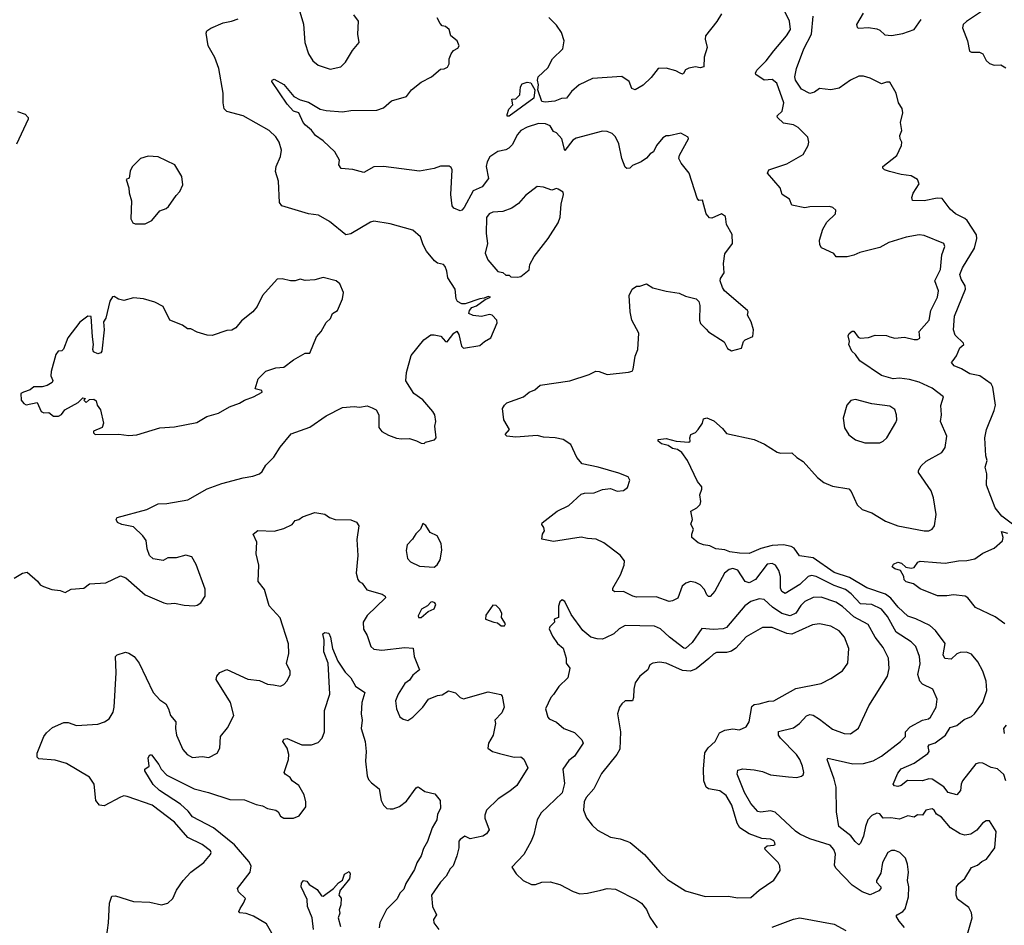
# Model space of a CAD drawing. Extents: x 1493970 to 1595317, y 729910 to 844791.
# Tile 235 of 256: x 1537248 to 1543276, y 824610 to 830154. Entities that reach past the tile are written whole.
import ezdxf

# ---------------------------------------------------------------- set-up
doc = ezdxf.new("R2010")
doc.units = 0

msp = doc.modelspace()

# ---------------------------------------------------------------- linework, layer by layer
at = {"layer": '0CON10XD'}
for points in [[(1543235, 825567.2), (1543195, 825576), (1543145, 825603.2), (1543124.8, 825605.2), (1543101.5, 825598.5), (1543020, 825495), (1543011.5, 825475), (1543008, 825435), (1542985, 825408.5), (1542932.3, 825422.3), (1542905, 825458.1), (1542835, 825505.7), (1542815, 825506.7), (1542775.3, 825494.7), (1542683.5, 825496.5), (1542645, 825466), (1542625, 825459.2), (1542602.9, 825462.9), (1542596, 825475), (1542625, 825542), (1542645, 825567.5), (1542725, 825603.1), (1542808, 825662), (1542815.7, 825675), (1542810.8, 825705), (1542816.1, 825713.9), (1542852.6, 825727.4), (1542915.5, 825775), (1542945, 825820), (1542985, 825833.3), (1543030.9, 825869.1), (1543075, 825887.8), (1543094.4, 825905), (1543145.6, 825975), (1543168.3, 826048.3), (1543164.3, 826105), (1543144.3, 826165), (1543115, 826223.8), (1543075, 826270), (1543045, 826282.9), (1543005, 826280), (1542985, 826271.1), (1542951.2, 826238.8), (1542912.6, 826242.6), (1542901.8, 826265), (1542914.4, 826335), (1542854.7, 826414.7), (1542820, 826445), (1542735, 826486.8), (1542685, 826503.1), (1542627.2, 826557.2), (1542582.2, 826612.2), (1542547.9, 826637.9), (1542435, 826676), (1542328.9, 826738.9), (1542235, 826770.2), (1542105, 826860.3), (1542023, 826873), (1541988.9, 826918.9), (1541970.3, 826929.7), (1541925, 826939.6), (1541855, 826934.5), (1541785, 826917.4), (1541715, 826886.7), (1541655, 826887.7), (1541595.7, 826895.7), (1541565, 826908.8), (1541510, 826915), (1541472.3, 826932.3), (1541435, 826938.8), (1541401.7, 826951.7), (1541363.3, 826985), (1541362.5, 827005), (1541372.5, 827035), (1541357.5, 827065), (1541366.7, 827095), (1541357.5, 827145), (1541393.6, 827166.4), (1541413.6, 827186.4), (1541417.5, 827205), (1541411.2, 827245), (1541425, 827280), (1541423.3, 827295), (1541397.5, 827327.5), (1541336, 827455), (1541302.5, 827505), (1541275, 827523.3), (1541245, 827528.9), (1541217.3, 827547.3), (1541177.9, 827557.9), (1541156, 827575), (1541156.4, 827583.6), (1541205, 827590), (1541267, 827573), (1541345, 827567.5), (1541352.5, 827575), (1541350, 827595), (1541357.5, 827615), (1541385, 827627.5), (1541402.5, 827645), (1541427.5, 827685), (1541435, 827710), (1541455, 827717.5), (1541498.3, 827698.3), (1541551.2, 827651.2), (1541575, 827621.2), (1541745, 827583.8), (1541807.5, 827555), (1541885, 827506.2), (1541905, 827501.2), (1541975, 827503.3), (1542005, 827473.8), (1542045, 827448.8), (1542131.7, 827351.7), (1542171.2, 827321.2), (1542225, 827297.8), (1542325, 827282), (1542338.6, 827265), (1542375.7, 827185), (1542405, 827155.7), (1542465.3, 827135.3), (1542548, 827085), (1542625, 827055.5), (1542785, 827024.6), (1542814.5, 827025.5), (1542835.4, 827034.6), (1542849.2, 827055), (1542858.1, 827125), (1542842.5, 827227.5), (1542829.3, 827269.3), (1542751.7, 827381.7), (1542750, 827395), (1542767, 827423), (1542798.3, 827451.7), (1542894, 827505), (1542914.4, 827535), (1542924.4, 827605), (1542886.5, 827695), (1542891.4, 827735), (1542888.3, 827791.7), (1542903.8, 827845), (1542835, 827898.1), (1542755.3, 827935.3), (1542695, 827951.6), (1542635, 827958.7), (1542595, 827955.4), (1542525, 827975.8), (1542391.2, 828065), (1542365.8, 828105), (1542342, 828125), (1542323.3, 828165), (1542327.5, 828185), (1542320.7, 828219.3), (1542327, 828233), (1542345, 828247.5), (1542355, 828247.5), (1542380.5, 828210.5), (1542393.9, 828203.9), (1542445, 828209.4), (1542485, 828222.9), (1542555, 828220.6), (1542575, 828213.5), (1542605, 828205.4), (1542665, 828210.4), (1542725, 828195.5), (1542745, 828196.7), (1542758.6, 828205), (1542754.6, 828245.4), (1542817.1, 828315), (1542826.2, 828375), (1542867.5, 828455), (1542872.9, 828495), (1542850.4, 828555), (1542885.4, 828625), (1542894.2, 828715), (1542912.5, 828765), (1542906, 828785), (1542785, 828832.9), (1542755, 828838.1), (1542675, 828822.7), (1542570.1, 828789.9), (1542515, 828760), (1542391.1, 828728.9), (1542355, 828712.5), (1542315, 828703.3), (1542247, 828703), (1542233, 828723), (1542157.7, 828757.7), (1542146.2, 828775), (1542143.8, 828805), (1542165, 828872.5), (1542190, 828915), (1542243.3, 828965), (1542245, 828987.5), (1542226.7, 829005), (1542205, 829010.8), (1542085, 829009.2), (1542055, 829002.5), (1541975, 829018), (1541960, 829055), (1541916.7, 829085), (1541904, 829125), (1541826.2, 829215), (1541833.9, 829236.1), (1541945, 829272), (1542045, 829330), (1542076.2, 829385), (1542078.8, 829405), (1542073.3, 829435), (1542015, 829493.8), (1541985, 829511.2), (1541925, 829520.9), (1541887.8, 829555), (1541885.6, 829565), (1541915.3, 829595), (1541926.4, 829645), (1541883.5, 829765), (1541855, 829788.7), (1541805, 829784.3), (1541755, 829818), (1541752.9, 829827.1), (1541761.2, 829845), (1541817.4, 829902.6), (1541865.8, 829964.2), (1541943.3, 830055), (1541966.7, 830095), (1541961.1, 830145), (1541898.6, 830275)], [(1543185, 830237.6), (1543045.7, 830144.3)], [(1537213.9, 826736.1), (1537265, 826766.7), (1537293, 826773), (1537356.4, 826716.4), (1537373.6, 826693.6), (1537393.3, 826683.3), (1537445, 826666.7), (1537495, 826660), (1537525, 826647.5), (1537561.7, 826668.3), (1537640, 826675), (1537675, 826700), (1537775, 826706.2), (1537865, 826749.2), (1537896.9, 826736.9), (1538015, 826633.3), (1538130, 826585), (1538155, 826577.5), (1538195, 826582.5), (1538255, 826570), (1538315, 826566.7), (1538335, 826570), (1538355.9, 826584.1), (1538383.3, 826625), (1538383, 826667), (1538328.8, 826818.8), (1538302, 826865), (1538265, 826876.5), (1538205, 826860), (1538155, 826858.8), (1538125, 826843.8), (1538065, 826853.8), (1538042, 826875), (1538028.8, 826915), (1538022, 826965), (1538001.2, 826995), (1537945, 827048.8), (1537873, 827063), (1537847, 827077), (1537837.5, 827095), (1537843.6, 827106.4), (1538025, 827156.2), (1538095, 827191.2), (1538147.5, 827192.5), (1538277.5, 827215), (1538395, 827282.5), (1538485, 827314.4), (1538615, 827350), (1538675, 827359.2), (1538715, 827374), (1538731.7, 827388.3), (1538753.8, 827426.2), (1538803.4, 827476.6), (1538842.6, 827537.4), (1538910.7, 827619.3), (1539025, 827659.2), (1539125, 827728.6), (1539225, 827780), (1539295, 827786.5), (1539327.8, 827782.2), (1539375, 827790.8), (1539405, 827778.8), (1539430, 827765), (1539447.5, 827735), (1539447, 827657), (1539465, 827632.5), (1539505, 827610), (1539555, 827593.3), (1539585, 827587.5), (1539635, 827590), (1539676.4, 827576.4), (1539705, 827562.5), (1539725, 827560), (1539733, 827567), (1539788.3, 827581.7), (1539796.7, 827595), (1539790, 827665), (1539796.2, 827695), (1539790, 827735), (1539776.7, 827755), (1539715, 827828), (1539661.2, 827865), (1539612.7, 827942.7), (1539616, 827995), (1539645, 828097.5), (1539721.2, 828195), (1539765, 828224), (1539785, 828226), (1539825.9, 828215.9), (1539855, 828183.3), (1539865, 828182.5), (1539906.7, 828235), (1539925, 828246.7), (1539936.8, 828226.8), (1539952, 828155), (1539965, 828143.3), (1540065, 828160), (1540092.5, 828185), (1540133, 828207), (1540171.7, 828298.3), (1540170, 828315), (1540140, 828345), (1540125, 828350), (1540075, 828337.5), (1540023.9, 828343.9), (1539997.5, 828355), (1540001.2, 828375), (1540015, 828392), (1540045, 828402.5), (1540098.3, 828441.7), (1540130, 828455), (1540115, 828460), (1540091.2, 828448.8), (1540064.7, 828445.3), (1539975, 828415.5), (1539954.6, 828414.6), (1539928.1, 828428.1), (1539920, 828445), (1539913.1, 828505), (1539868.1, 828575), (1539863.6, 828615), (1539853.1, 828643.1), (1539842, 828655), (1539805, 828664.4), (1539788.3, 828678.3), (1539737.9, 828737.9), (1539717, 828777), (1539701.2, 828825), (1539655, 828866.2), (1539515, 828903.8), (1539415, 828920), (1539395, 828914), (1539275, 828842.5), (1539245, 828837.5), (1539145, 828918.9), (1539077.2, 828957.2), (1539016.7, 828965), (1538853.3, 829015), (1538838, 829035), (1538833.1, 829165), (1538812.9, 829225), (1538817.1, 829255), (1538843.4, 829316.6), (1538851.1, 829355), (1538835.5, 829405), (1538815, 829437.5), (1538775, 829476.9), (1538616.2, 829565), (1538515, 829593.3), (1538498.6, 829608.6), (1538492.5, 829645), (1538494.3, 829705), (1538467.5, 829855), (1538443, 829923), (1538400.8, 829995), (1538388.3, 830071.7), (1538394.3, 830085.7), (1538417.9, 830102.1), (1538494.2, 830135.8), (1538545, 830144.4), (1538585, 830160.6)], [(1543050, 824555), (1543080, 824655), (1543075.6, 824685.6), (1543058.7, 824718.7), (1542990, 824770), (1542982.5, 824795), (1542984.3, 824845), (1542997.5, 824865), (1543035, 824896), (1543075.6, 824964.4), (1543112.7, 824977.3), (1543139.2, 825000.8), (1543166.7, 825015), (1543217.5, 825085), (1543226.7, 825185), (1543185, 825250), (1543165, 825250), (1543142.5, 825235), (1543107.7, 825192.3), (1543071.2, 825168.8), (1543035, 825161.4), (1543005, 825170.8), (1542947.4, 825207.4), (1542892.6, 825272.6), (1542861.4, 825291.4), (1542846.7, 825315), (1542835, 825322.5), (1542795.8, 825315), (1542775, 825284.6), (1542745, 825285.5), (1542725, 825271.1), (1542685, 825279.6), (1542635, 825260.4), (1542582, 825268), (1542535.5, 825265.5), (1542515, 825291.5), (1542495, 825296), (1542465, 825281.5), (1542441.2, 825255), (1542426.2, 825215), (1542414.2, 825155), (1542395, 825112), (1542385, 825102.5), (1542362.7, 825122.7), (1542337.4, 825157.4), (1542263.6, 825215), (1542249.2, 825305), (1542245.8, 825455.8), (1542235.2, 825505.2), (1542191.2, 825625), (1542195, 825632.5), (1542348.6, 825598.6), (1542415, 825600.4), (1542473.1, 825616.9), (1542524.3, 825645.7), (1542640.5, 825735), (1542670.6, 825765), (1542671.5, 825795), (1542698.9, 825825), (1542775, 825865.9), (1542812.5, 825875), (1542823.5, 825885), (1542860, 825945), (1542864.5, 825995), (1542838, 826055), (1542775.9, 826085.9), (1542758.9, 826105), (1542746.7, 826145), (1542760.2, 826209.8), (1542757.9, 826255), (1542735, 826316.9), (1542705, 826344.6), (1542614.7, 826405), (1542561.3, 826501.3), (1542525, 826544.6), (1542465, 826574.3), (1542395, 826578.4), (1542339.2, 826639.2), (1542304.5, 826665), (1542235, 826689.6), (1542125, 826744.7), (1542095, 826751.1), (1542075, 826744.5), (1542023.4, 826696.6), (1541935, 826640.6), (1541915, 826654.4), (1541905.9, 826675), (1541905.3, 826745), (1541895, 826782), (1541875, 826814.2), (1541855.4, 826825.4), (1541825, 826820.6), (1541753.2, 826726.8), (1541715, 826706.7), (1541689.1, 826715), (1541645, 826783.9), (1541615, 826794.1), (1541590.7, 826789.3), (1541562.1, 826765), (1541503.6, 826656.4), (1541475, 826623.8), (1541465, 826623.8), (1541455, 826633.8), (1541440, 826665), (1541415, 826694.6), (1541385, 826709.3), (1541355, 826715.3), (1541325.7, 826705), (1541303.5, 826686.5), (1541277.6, 826612.4), (1541243.9, 826596.1), (1541225, 826592.5), (1541145, 826621.5), (1541025, 826619.5), (1541001.2, 826625), (1540945, 826654.2), (1540891.9, 826651.9), (1540878.8, 826658.8), (1540878.6, 826675), (1540926.5, 826755), (1540947.9, 826815), (1540950.4, 826840.4), (1540925, 826876.9), (1540825, 826951.1), (1540776.7, 826975), (1540725, 826977.1), (1540685, 826986.3), (1540515, 826959.2), (1540443.9, 826973.9), (1540448.8, 827005), (1540460, 827025), (1540456.7, 827045), (1540443.6, 827063.6), (1540446.2, 827075), (1540538, 827145), (1540610.5, 827179.5), (1540685, 827250), (1540705, 827256), (1540765, 827257.5), (1540815, 827277.5), (1540865, 827284), (1540905, 827268), (1540945, 827272), (1540969.7, 827290.3), (1540983.3, 827335), (1540972.5, 827355), (1540915, 827377.1), (1540790, 827415), (1540691.2, 827435), (1540658.1, 827475), (1540622.7, 827552.7), (1540575, 827583.5), (1540525.4, 827595.4), (1540455, 827598), (1540415, 827608), (1540285, 827598), (1540230, 827605), (1540220, 827615), (1540247.5, 827645), (1540211.2, 827705), (1540203.3, 827775), (1540216.1, 827793.9), (1540230.5, 827809.5), (1540332.5, 827845), (1540367.5, 827875), (1540400.7, 827889.3), (1540435, 827916.2), (1540615, 827942.9), (1540735, 827982.9), (1540775, 828002.9), (1540795, 828001.4), (1540845, 827982.5), (1540975, 827995.7), (1540997, 828003), (1541004, 828015), (1541016, 828095), (1541032, 828135), (1541038.8, 828235), (1540996.2, 828315), (1540986.2, 828365), (1540980, 828465), (1540997.5, 828505), (1541025, 828523.3), (1541045, 828523.8), (1541085, 828537.5), (1541125, 828512.5), (1541205, 828491.4), (1541285, 828480.8), (1541325, 828460.8), (1541390, 828445), (1541405, 828430), (1541412.5, 828405), (1541409.2, 828315), (1541416, 828295), (1541450.3, 828260.3), (1541465, 828244), (1541561.7, 828181.7), (1541581.7, 828141.7), (1541605, 828127.5), (1541666.4, 828143.6), (1541680, 828185), (1541690, 828195), (1541737.5, 828215), (1541740, 828255), (1541726.7, 828305), (1541703.3, 828345), (1541707.5, 828365), (1541703.3, 828375), (1541563.3, 828495), (1541550, 828515), (1541536.7, 828555), (1541539.3, 828570.7), (1541560, 828605), (1541557.7, 828662.3), (1541565, 828720), (1541612.5, 828785), (1541609.3, 828839.3), (1541575, 828900), (1541569.5, 828949.5), (1541545, 828966), (1541485, 828938.8), (1541471.2, 828941.2), (1541451.4, 828965), (1541428.8, 829048.8), (1541405, 829047.5), (1541395, 829062.5), (1541346, 829215), (1541296.7, 829275), (1541283.8, 829305), (1541286.7, 829325), (1541342.5, 829425), (1541340, 829435), (1541295, 829460), (1541225, 829443.3), (1541205, 829443.8), (1541185, 829430.8), (1541146.7, 829385), (1541127.5, 829345), (1541107, 829333), (1541085, 829307.5), (1541052.5, 829285), (1540999.3, 829260.7), (1540983.6, 829246.4), (1540965, 829243.3), (1540955, 829252.5), (1540934.2, 829304.2), (1540915.7, 829395), (1540896.3, 829436.3), (1540875, 829457.5), (1540845, 829469.2), (1540815, 829472), (1540655, 829429.2), (1540635, 829416), (1540585, 829352.9), (1540566.4, 829425), (1540535, 829460.8), (1540515, 829470), (1540495.5, 829505.5), (1540467.4, 829517.4), (1540425, 829518.2), (1540355, 829496.2), (1540315.7, 829475), (1540295, 829451.2), (1540262.7, 829387.3), (1540242.5, 829367.5), (1540225, 829358.2), (1540175, 829347.8), (1540125.4, 829314.6), (1540108.9, 829285), (1540103.6, 829255), (1540117.6, 829182.4), (1540078.3, 829131.7), (1540024.1, 829105.9), (1539970, 829005), (1539955, 828987.5), (1539944.2, 828984.2), (1539905, 829001.2), (1539895.7, 829015.7), (1539887.9, 829085), (1539895.4, 829235), (1539889.5, 829249.5), (1539877.3, 829257.3), (1539825, 829257.6), (1539785, 829243.3), (1539695, 829226.8), (1539475, 829255.6), (1539415, 829254.2), (1539355, 829218.8), (1539287.7, 829237.7), (1539215, 829244), (1539202, 829265), (1539206, 829295), (1539176.2, 829345), (1539105, 829412), (1539058.8, 829445), (1539035, 829478.8), (1538998.3, 829508.3), (1538983.8, 829525), (1538957.5, 829585), (1538923.3, 829595), (1538885, 829637.5), (1538792, 829775), (1538793.3, 829785), (1538805, 829790), (1538865, 829757.1), (1538926.2, 829685), (1538965, 829664.2), (1539015, 829649.4), (1539086.4, 829606.4), (1539125, 829598), (1539225, 829590.4), (1539275, 829598.8), (1539435, 829600.9), (1539475, 829614.3), (1539525, 829658), (1539615, 829683.8), (1539645.6, 829724.4), (1539705, 829771.2), (1539768.8, 829805), (1539825, 829852.5), (1539846.4, 829853.6), (1539866.4, 829863.6), (1539876.7, 829885), (1539876.7, 829915), (1539890, 829945), (1539903.6, 829966.4), (1539929.3, 829980.7), (1539937.5, 829995), (1539925.9, 830025.9), (1539887.5, 830055), (1539877.5, 830095), (1539855, 830112.5), (1539835, 830117.5), (1539821.7, 830131.7), (1539803.8, 830165)], [(1538962, 830202), (1538985, 830127.5), (1538994.4, 830015), (1539015.6, 829945.6), (1539043.2, 829903.2), (1539075.6, 829875.6), (1539148.8, 829851.2), (1539214.2, 829865.8), (1539242, 829895), (1539285, 829966.7), (1539326.7, 830015), (1539318, 830065), (1539322, 830145), (1539293.8, 830185)], [(1541545, 830190.6), (1541516.7, 830143.3), (1541445.7, 830055), (1541444.4, 830035), (1541456.7, 829985), (1541438.6, 829925), (1541436, 829865), (1541415, 829860), (1541385, 829865.8), (1541345, 829858), (1541325, 829846.7), (1541312.5, 829825), (1541305, 829821.2), (1541292.5, 829827.5), (1541265, 829841.5), (1541205, 829857.1), (1541157.5, 829855), (1541115, 829800), (1541065, 829754.5), (1541015, 829724.2), (1540995, 829734), (1540979.2, 829775), (1540935, 829806.7), (1540755, 829793.6), (1540673.1, 829755), (1540625.4, 829715), (1540595, 829674.5), (1540565, 829672.4), (1540525, 829654.8), (1540465, 829649.3), (1540445, 829653.2), (1540419.2, 829725), (1540424.6, 829755), (1540417.5, 829785), (1540421.2, 829805), (1540480.3, 829859.7), (1540510.8, 829915), (1540574, 829975), (1540580.6, 830025), (1540565.3, 830075.3), (1540535, 830121.4), (1540487, 830167)], [(1543326.4, 827066.4), (1543261.2, 827115), (1543220, 827165), (1543166.7, 827305), (1543168.8, 827375), (1543158.8, 827415), (1543172, 827455), (1543163.8, 827485), (1543156, 827595), (1543166.2, 827645), (1543215, 827762.5), (1543222.5, 827795), (1543206, 827905), (1543195.7, 827925.7), (1543126.7, 827975), (1543065, 827985.7), (1543015, 828016.2), (1542970, 828035), (1542953.3, 828055), (1542962.7, 828067.3), (1542984.2, 828095.8), (1543004.4, 828145), (1543028.6, 828165), (1543027.1, 828175), (1542975, 828223.1), (1542964.7, 828255), (1542970.9, 828339.1), (1543038.4, 828505), (1543035.8, 828525), (1543012.4, 828565), (1543003.4, 828595), (1543020, 828635), (1543093.5, 828755), (1543107.9, 828815), (1543105, 828838), (1543048.1, 828925), (1543035, 828937.1), (1542977.9, 828965), (1542944.5, 828995), (1542895, 829059.2), (1542865, 829062.2), (1542785, 829045.4), (1542715, 829046.7), (1542709.2, 829065), (1542718.3, 829091.7), (1542755, 829150), (1542745, 829176.7), (1542705, 829198), (1542645, 829205.7), (1542574.2, 829224.2), (1542543.3, 829235), (1542533.3, 829245), (1542532.5, 829255), (1542617.8, 829322.2), (1542646, 829385), (1542648.8, 829405), (1542638, 829425), (1542636, 829445), (1542648, 829475), (1542640, 829525), (1542655.8, 829585), (1542651.7, 829611.7), (1542629.2, 829645), (1542614, 829705), (1542575, 829771.2), (1542555, 829772.9), (1542525, 829761.5), (1542455, 829797.3), (1542415, 829808.9), (1542385, 829808.8), (1542335, 829783.9), (1542265.4, 829734.6), (1542215, 829724.2), (1542145, 829732.6), (1542115, 829710), (1542085, 829703.3), (1542035, 829729.2), (1541996.9, 829785), (1541994.3, 829805), (1542004.2, 829855), (1542047.8, 829975), (1542096.7, 830065), (1542106.5, 830175)], [(1542412.1, 830195), (1542371.4, 830125), (1542375, 830106.7), (1542385, 830101.9), (1542443.8, 830106.2), (1542495, 830098.4), (1542515, 830090), (1542545, 830062), (1542585, 830056.8), (1542655, 830069.5), (1542724.7, 830095.3), (1542766.5, 830155)], [(1543045.7, 830144.3), (1543024.1, 830125), (1543019.4, 830105), (1543050.3, 830025), (1543062.6, 829962.6), (1543075, 829955.7), (1543125, 829955.7), (1543145, 829946.2), (1543166, 829905), (1543185, 829885.8), (1543215, 829876.9), (1543255, 829877.1), (1543285, 829859.2)], [(1540233, 829563), (1540233, 829573), (1540243, 829607), (1540267, 829633), (1540261.7, 829668.3), (1540285, 829670), (1540310, 829695), (1540313.3, 829743.3), (1540325, 829761.2), (1540355, 829772), (1540377.6, 829767.6), (1540402.1, 829725), (1540395.4, 829674.6), (1540245, 829564.2), (1540233, 829563)], [(1537235, 829592.5), (1537280, 829575), (1537300, 829555), (1537300, 829545), (1537228.3, 829391.7)], [(1537953.6, 828903.6), (1538015, 828904), (1538056.7, 828925), (1538106.4, 828983.6), (1538145, 828997.5), (1538159.5, 829010.5), (1538205, 829077.5), (1538228.3, 829101.7), (1538246.4, 829143.6), (1538240, 829195), (1538196.7, 829265), (1538095, 829313.8), (1538035, 829318.8), (1537986.4, 829303.6), (1537937, 829253), (1537923, 829227), (1537917.5, 829185), (1537900, 829175), (1537916.7, 829125), (1537917.5, 829095), (1537932.5, 829045), (1537927.5, 828935), (1537940.7, 828910.7), (1537953.6, 828903.6)], [(1540295, 828577.5), (1540315, 828582.5), (1540367.3, 828622.7), (1540371.2, 828655), (1540396.7, 828705), (1540483.8, 828815), (1540545, 828910), (1540556.7, 828945), (1540562.5, 829025), (1540577.5, 829085), (1540575, 829097.5), (1540545, 829116.7), (1540535, 829120), (1540505, 829110.8), (1540455, 829128.8), (1540415, 829133.8), (1540345, 829078.8), (1540301.7, 829028.3), (1540260.2, 828999.8), (1540205, 828980.4), (1540145, 828976.5), (1540122.5, 828965), (1540106.3, 828943.7), (1540103.6, 828845), (1540111.5, 828785), (1540097.5, 828725), (1540112.9, 828685), (1540175, 828613.3), (1540205, 828607.5), (1540225, 828590), (1540245, 828590), (1540255, 828580), (1540295, 828577.5)], [(1537915, 827608.8), (1537965, 827613.8), (1538105, 827656), (1538195, 827662), (1538331.7, 827688.3), (1538392.5, 827725), (1538463.9, 827746.1), (1538532.5, 827785), (1538594.3, 827805.7), (1538625, 827826), (1538680, 827845), (1538732.5, 827875), (1538730, 827885), (1538690, 827895), (1538707.5, 827955), (1538755, 828002.5), (1538815, 828023.3), (1538865, 828026.7), (1538925, 828072.5), (1538995, 828112.5), (1539025, 828112.5), (1539065, 828212.5), (1539092.5, 828245), (1539125, 828300), (1539150, 828325), (1539162.5, 828355), (1539192.5, 828375), (1539224.1, 828445.9), (1539230, 828485), (1539207, 828537), (1539185, 828555.7), (1539105, 828576.2), (1539055, 828561.2), (1538995, 828558), (1538965, 828566), (1538935, 828556.2), (1538905, 828556.2), (1538855, 828568), (1538823.9, 828566.1), (1538734.2, 828465.8), (1538701.2, 828398.8), (1538674.3, 828365.7), (1538605, 828311.2), (1538571.3, 828268.7), (1538545.7, 828254.3), (1538515, 828251.2), (1538425, 828220), (1538395, 828222.5), (1538335, 828240.8), (1538295, 828261.2), (1538275, 828261.2), (1538245, 828283.8), (1538167.5, 828315), (1538125, 828397.5), (1538075.8, 828425.8), (1538005, 828446), (1537945, 828451.2), (1537885, 828436.2), (1537852.7, 828442.7), (1537825, 828460), (1537815, 828457.5), (1537799.5, 828430.5), (1537775, 828327.5), (1537761.2, 828305), (1537763.9, 828256.1), (1537751.4, 828125), (1537745, 828114.2), (1537725, 828109.2), (1537700, 828120), (1537694.5, 828135), (1537698.9, 828165), (1537693.7, 828213.7), (1537685, 828337.5), (1537665, 828338.8), (1537615, 828303.3), (1537543, 828207), (1537515, 828137.5), (1537505, 828127.5), (1537482.5, 828125), (1537468, 828105), (1537439.3, 828000.7), (1537438.8, 827975), (1537450, 827945), (1537446, 827934), (1537415, 827914), (1537385, 827906), (1537335, 827905.8), (1537310.8, 827889.2), (1537270, 827875), (1537253.8, 827865), (1537257.5, 827825), (1537272.5, 827805), (1537287, 827797), (1537355, 827810), (1537380, 827755), (1537395, 827747.5), (1537425, 827750), (1537455, 827727.5), (1537485, 827727.5), (1537503, 827737), (1537523.6, 827766.4), (1537605, 827810), (1537635, 827840), (1537650, 827835), (1537640, 827825), (1537655, 827810), (1537675, 827830), (1537701.7, 827831.7), (1537715, 827820), (1537722.5, 827795), (1537743.3, 827765), (1537760, 827685), (1537753, 827657), (1537700, 827635), (1537700, 827625), (1537710, 827615), (1537855, 827616.2), (1537915, 827608.8)], [(1542423, 827563), (1542515, 827564), (1542535, 827573.8), (1542556.2, 827595), (1542612, 827688), (1542618, 827705), (1542617.1, 827735), (1542605, 827768.8), (1542575, 827788.5), (1542465, 827802.4), (1542365, 827830), (1542337, 827823), (1542311.4, 827795), (1542288.9, 827715), (1542297.1, 827655), (1542325, 827612), (1542365, 827582), (1542423, 827563)], [(1537778.2, 824535), (1537791.2, 824625), (1537796.7, 824745), (1537811.1, 824788.9), (1537835, 824791.1), (1537945, 824755.5), (1538045, 824751.4), (1538115, 824736.2), (1538153.9, 824746.1), (1538185.8, 824774.2), (1538208, 824825), (1538248, 824885), (1538295.8, 824935), (1538376, 824995), (1538416.8, 825043.2), (1538420, 825055), (1538416, 825065), (1538364.2, 825105), (1538277.2, 825147.2), (1538195, 825242), (1538058.8, 825345), (1537905, 825398.2), (1537885, 825401.8), (1537863.8, 825395), (1537765, 825340.4), (1537735.4, 825345.4), (1537714.5, 825374.5), (1537703.1, 825475), (1537675, 825516.9), (1537535, 825600.9), (1537465, 825620), (1537365, 825630), (1537355, 825640), (1537353.9, 825663.9), (1537396, 825765), (1537411.3, 825788.7), (1537448.3, 825821.7), (1537518.3, 825851.7), (1537545, 825851.2), (1537595, 825834.2), (1537725, 825840.6), (1537766.7, 825855), (1537795, 825873.3), (1537820.8, 825915), (1537825.5, 825944.5), (1537837.5, 826155), (1537834.2, 826255.8), (1537844.1, 826265.9), (1537895, 826282.5), (1537915, 826277.1), (1537949.2, 826255), (1537979.1, 826215), (1538065.7, 826035), (1538105, 825990), (1538142.5, 825965), (1538158.9, 825935), (1538170.5, 825895), (1538204.5, 825855), (1538202.2, 825815), (1538208.2, 825775), (1538247, 825687), (1538273.1, 825655), (1538305, 825638.2), (1538365, 825644.4), (1538405, 825638), (1538455.7, 825664.3), (1538472.5, 825695), (1538476.7, 825765), (1538520.7, 825819.3), (1538559.2, 825895), (1538537.8, 825975), (1538450, 826115), (1538453.9, 826136.1), (1538472.3, 826157.7), (1538515, 826176.7), (1538645, 826117.1), (1538715, 826108.6), (1538765, 826085.8), (1538801.9, 826081.9), (1538845, 826073.8), (1538865, 826083.8), (1538885, 826106.7), (1538904.2, 826145), (1538902.9, 826165), (1538882, 826212), (1538894.6, 826275), (1538893.5, 826333.5), (1538842.4, 826492.4), (1538776, 826565), (1538746.9, 826665), (1538706.9, 826715), (1538710.8, 826815), (1538696.2, 826885), (1538700, 826955), (1538677.5, 827005), (1538705, 827027.1), (1538805, 827024), (1538865, 827038.8), (1538915.8, 827064.2), (1538935, 827087.5), (1538955.9, 827094.1), (1538978.8, 827111.2), (1539055, 827136.7), (1539115, 827128), (1539145, 827107.5), (1539180, 827095), (1539275, 827092.2), (1539308.9, 827078.9), (1539324.2, 827055), (1539311.3, 826971.3), (1539318.5, 826875), (1539308.5, 826765), (1539317.6, 826727.6), (1539325.6, 826715.6), (1539345, 826704.3), (1539374, 826664), (1539466.6, 826636.6), (1539485.6, 826625.6), (1539487.5, 826615), (1539374.1, 826505.9), (1539350.5, 826465), (1539352.4, 826422.4), (1539374.2, 826385), (1539396.6, 826316.6), (1539415, 826300), (1539465, 826294.5), (1539605, 826311.5), (1539657.2, 826307.2), (1539663.3, 826255), (1539695.5, 826174.5), (1539655, 826141.2), (1539635, 826110), (1539605, 826091.2), (1539565, 826025.7), (1539549.4, 825985), (1539554.4, 825935), (1539575, 825886.2), (1539595, 825872), (1539624.2, 825864.2), (1539655, 825884.4), (1539715.4, 825944.6), (1539751.2, 825995), (1539805, 826017.5), (1539835, 826020.8), (1539873.9, 826046.1), (1539915, 826034), (1539945, 826004), (1539965, 825995.8), (1540115, 826040), (1540192.9, 826022.9), (1540202.5, 826012.5), (1540214.6, 825945), (1540199.1, 825910.9), (1540156.2, 825865), (1540160, 825845), (1540147.5, 825775), (1540118, 825725), (1540113.3, 825695), (1540142.5, 825675), (1540185, 825660.8), (1540275, 825638.6), (1540315, 825641.2), (1540335, 825626.7), (1540358.8, 825575), (1540290.6, 825465), (1540249.4, 825430.6), (1540177.8, 825385), (1540106.7, 825315), (1540095.5, 825285), (1540095.5, 825265.5), (1540121.2, 825195), (1540105, 825170), (1540083.9, 825156.1), (1540005, 825139.4), (1539973.9, 825156.1), (1539944.3, 825135.7), (1539935.8, 825124.2), (1539935.6, 825085), (1539924.4, 825035), (1539900.8, 824975), (1539882.9, 824955), (1539858.9, 824911.1), (1539824.2, 824875), (1539768.1, 824795), (1539775.5, 824725), (1539798.6, 824675), (1539782, 824645), (1539782.5, 824625), (1539814, 824585)], [(1539785, 826803.3), (1539803, 826817), (1539822.4, 826847.6), (1539833, 826907), (1539828.3, 826948.3), (1539803.9, 826993.9), (1539760, 827015), (1539735, 827057.5), (1539715, 827070), (1539702.5, 827035), (1539672.3, 827007.7), (1539653.3, 826975), (1539619.7, 826940.3), (1539614.2, 826905), (1539621.9, 826855), (1539640, 826835), (1539695, 826809.4), (1539785, 826803.3)], [(1543278.8, 826455), (1543219.3, 826499.3), (1543100, 826555), (1543053.3, 826615), (1543037.5, 826625), (1542965, 826633.8), (1542923.9, 826626.1), (1542867.3, 826627.3), (1542760.8, 826670.8), (1542720.7, 826700.7), (1542675, 826712), (1542664, 826725), (1542661.2, 826745), (1542641.4, 826781.4), (1542605, 826791.8), (1542590.6, 826805), (1542598.1, 826821.9), (1542625, 826833.1), (1542646.9, 826826.9), (1542673.1, 826803.1), (1542705, 826797.5), (1542725, 826800), (1542747, 826833), (1542760.7, 826839.3), (1542860.2, 826830.2), (1542915, 826827.9), (1542995, 826841.1), (1543047.4, 826842.6), (1543096.4, 826853.6), (1543145, 826887.5), (1543215, 826918.8), (1543265, 826963.8), (1543270, 826985), (1543258.3, 827021.7), (1543295, 827010.8)], [(1542665.8, 824595.8), (1542631.5, 824635), (1542614, 824666), (1542620, 824675), (1542655.7, 824694.3), (1542668.2, 824711.8), (1542690, 824785), (1542690.8, 824845), (1542684.2, 824885), (1542690, 824935), (1542683.3, 824985), (1542670.7, 825020.7), (1542636.1, 825056.1), (1542605, 825068.8), (1542585, 825068.8), (1542563.4, 825056.6), (1542531.2, 824995), (1542520.5, 824929.5), (1542492.9, 824885), (1542494.3, 824875), (1542520, 824845), (1542520.8, 824835), (1542508.3, 824821.7), (1542455, 824796.7), (1542405, 824815.6), (1542345, 824855.6), (1542245, 824958.8), (1542237.3, 824977.3), (1542241.9, 825045), (1542231.9, 825075), (1542210, 825100), (1542085, 825139.7), (1542025, 825167.1), (1541996.9, 825186.9), (1541873.5, 825303.5), (1541845, 825310.7), (1541785, 825303.1), (1541766.7, 825306.7), (1541723.5, 825355), (1541685, 825422.5), (1541641.4, 825535), (1541645, 825560), (1541675, 825567.8), (1541745, 825561.5), (1541795, 825551.1), (1541845, 825530.9), (1541955, 825518.2), (1542005, 825515.6), (1542035, 825522.9), (1542045, 825531.2), (1542047.8, 825545), (1542040, 825585), (1542023.8, 825625), (1542002.9, 825655), (1541906.5, 825755), (1541894.5, 825775), (1541894.5, 825795.5), (1541985, 825819.6), (1542022.2, 825845), (1542065, 825891.9), (1542085, 825900), (1542105, 825895.5), (1542145, 825871.9), (1542225, 825810.6), (1542295, 825784.4), (1542335, 825782.5), (1542384.1, 825815.9), (1542446.4, 825953.6), (1542560.5, 826135), (1542571.3, 826181.3), (1542566.9, 826245), (1542535, 826310), (1542486.5, 826375), (1542441.9, 826451.9), (1542355, 826498.8), (1542285, 826561.8), (1542245, 826588.8), (1542155, 826619.2), (1542105, 826617.1), (1542055, 826591.8), (1542031.4, 826568.6), (1541999.3, 826520.7), (1541965, 826504.7), (1541915, 826518.4), (1541857, 826557), (1541805, 826603.8), (1541775, 826609.3), (1541725, 826591.6), (1541687.1, 826565), (1541575, 826432.7), (1541555.3, 826424.7), (1541495, 826420.5), (1541423.8, 826426.2), (1541365, 826341.1), (1541325, 826304.5), (1541315, 826306.7), (1541227.1, 826375), (1541171.4, 826425), (1541135, 826442.2), (1540955, 826445.6), (1540918, 826425), (1540885, 826394.3), (1540835, 826369.4), (1540815, 826362.5), (1540783.4, 826363.4), (1540743.8, 826375), (1540695, 826415.8), (1540623.2, 826513.2), (1540585, 826592.5), (1540568.3, 826601.7), (1540555, 826590), (1540547, 826563), (1540547.5, 826495), (1540520, 826485), (1540522.5, 826465), (1540493.6, 826436.4), (1540490, 826425), (1540509.3, 826379.3), (1540540, 826335), (1540575, 826307.5), (1540592.9, 826245), (1540594.4, 826215), (1540616.7, 826185), (1540604.6, 826125.4), (1540548.7, 826071.3), (1540515, 826023.8), (1540498.8, 826005), (1540466.2, 825935), (1540481.2, 825885), (1540490, 825875), (1540535, 825854), (1540578.8, 825815), (1540645, 825790.6), (1540690, 825745), (1540698.1, 825725), (1540644.7, 825645.3), (1540610.6, 825619.4), (1540573.1, 825565), (1540582.8, 825477.2), (1540569.1, 825420.9), (1540441.2, 825298.8), (1540416.7, 825255), (1540396.2, 825165), (1540380, 825125), (1540335, 825043.3), (1540260, 824965), (1540287.5, 824925), (1540330, 824885), (1540380.7, 824860.7), (1540405, 824860), (1540445, 824873.3), (1540495, 824876.7), (1540555, 824860), (1540636.4, 824816.4), (1540676.4, 824803.6), (1540725, 824806.7), (1540805.8, 824824.2), (1540845, 824836), (1540895, 824832), (1541025, 824765.8), (1541054, 824745), (1541085, 824706.2), (1541105, 824660), (1541150, 824595)], [(1539705, 826493.8), (1539749.2, 826530.8), (1539785, 826548), (1539795.8, 826575), (1539790, 826585), (1539775, 826590.8), (1539765, 826587.5), (1539744.3, 826565.7), (1539708, 826545), (1539688, 826505), (1539690, 826495), (1539705, 826493.8)], [(1540215, 826442.5), (1540222.5, 826455), (1540197.5, 826495), (1540199.3, 826519.3), (1540187.5, 826545), (1540165, 826567.5), (1540145, 826570), (1540101.7, 826508.3), (1540100, 826485), (1540150, 826465), (1540172.5, 826462.5), (1540195, 826443.3), (1540215, 826442.5)], [(1541645, 824777.8), (1541725, 824780), (1541775, 824825.6), (1541865, 824885.8), (1541903.8, 824945), (1541900.8, 824975), (1541891.4, 824995), (1541811.2, 825075), (1541810, 825085), (1541824, 825096), (1541865, 825100), (1541872.5, 825105), (1541871.2, 825115), (1541865, 825126.2), (1541845, 825138), (1541791.3, 825141.3), (1541715, 825169.6), (1541657.7, 825207.7), (1541640.9, 825235), (1541607.8, 825345), (1541573.2, 825405), (1541535, 825432.5), (1541465, 825444.5), (1541450.6, 825455), (1541437.1, 825495), (1541433.8, 825565), (1541441.9, 825665), (1541462.5, 825697.5), (1541505, 825736), (1541532.3, 825787.7), (1541565, 825804.4), (1541615, 825812.5), (1541655, 825806.2), (1541695.8, 825824.2), (1541714.1, 825855.9), (1541730.5, 825949.5), (1541745, 825961.1), (1541774.4, 825965.6), (1541835, 825982.9), (1541865.5, 825984.5), (1541999.8, 826060.2), (1542155, 826090), (1542215, 826120.8), (1542285, 826168), (1542317.5, 826215), (1542324.3, 826305), (1542296.9, 826375), (1542265, 826411.9), (1542215, 826440.4), (1542145, 826455.4), (1542101.3, 826448.7), (1541975, 826391.8), (1541945, 826396.9), (1541855, 826433.9), (1541796.2, 826433.8), (1541695, 826375.5), (1541632.3, 826307.7), (1541605, 826287.7), (1541575, 826280.9), (1541515, 826280.4), (1541495, 826270.5), (1541466.2, 826243.8), (1541390.5, 826179.5), (1541354, 826166), (1541305, 826169.6), (1541205, 826214.4), (1541165, 826222), (1541124.3, 826215.7), (1541105.8, 826204.2), (1541093.8, 826175), (1541045, 826136.2), (1541016, 826095), (1541007.1, 826055), (1541006, 826005), (1540998.8, 825985), (1540955, 825984.3), (1540933.6, 825966.4), (1540920.8, 825945), (1540908, 825905), (1540926.7, 825795), (1540921.3, 825688.7), (1540904.3, 825655), (1540810.5, 825539.5), (1540762.5, 825445), (1540715, 825392.5), (1540703.8, 825365), (1540700.5, 825315), (1540717.4, 825267.4), (1540752.4, 825222.4), (1540785, 825192.5), (1540865, 825150), (1540925, 825140), (1540965, 825125.8), (1540985, 825116), (1541074, 825044), (1541166.5, 824935), (1541215, 824890.6), (1541325, 824820.8), (1541445, 824786.2), (1541585, 824788.6), (1541645, 824777.8)], [(1539136.4, 826215), (1539110.7, 826285), (1539111.4, 826355), (1539104.4, 826395), (1539115, 826402.9), (1539139.5, 826399.5), (1539151.1, 826375), (1539163.8, 826305), (1539195, 826228), (1539239.5, 826159.5), (1539274.1, 826124.1), (1539304, 826075), (1539361.2, 826035), (1539342.9, 825975), (1539337.8, 825905), (1539343.8, 825865), (1539337.5, 825815), (1539362.9, 825735), (1539368.6, 825675), (1539365.7, 825615), (1539375.7, 825525), (1539383.6, 825503.6), (1539401.3, 825481.3), (1539449.2, 825445), (1539460.6, 825375), (1539475.8, 825345), (1539495, 825326), (1539515, 825322.5), (1539535, 825322.9), (1539572.2, 825337.8), (1539615, 825369.2), (1539675, 825452), (1539685, 825457.5), (1539693.6, 825453.6), (1539728.3, 825428.3), (1539788.8, 825415), (1539821.2, 825375), (1539823.3, 825325), (1539805, 825290), (1539801.2, 825255), (1539773.7, 825206.3), (1539745, 825123.3), (1539720.6, 825079.4), (1539706.5, 825035), (1539678.3, 824991.7), (1539665, 824952.5), (1539612.5, 824865), (1539599.6, 824830.4), (1539574.1, 824805.9), (1539558.1, 824771.9), (1539492.6, 824707.4), (1539453.5, 824625), (1539449.1, 824595)], [(1538823.8, 824505), (1538758, 824618), (1538680, 824665), (1538635, 824682.2), (1538595.5, 824685.5), (1538590, 824695), (1538597.1, 824712.9), (1538618.8, 824745), (1538630, 824775), (1538586.7, 824815), (1538581.2, 824835), (1538657.9, 824935), (1538664.6, 824974.6), (1538650.1, 825000.1), (1538562.2, 825102.2), (1538435, 825206.2), (1538306.2, 825275), (1538279, 825309), (1538231.8, 825351.8), (1538103.3, 825435), (1538065, 825472.9), (1538013.3, 825555), (1538013.8, 825566.2), (1538040, 825585), (1538034.4, 825635), (1538045, 825654.2), (1538055, 825654.2), (1538098.8, 825595), (1538113.3, 825565), (1538148.6, 825528.6), (1538316.3, 825446.3), (1538402.7, 825422.7), (1538535, 825380.6), (1538625, 825378.6), (1538695, 825349.4), (1538735, 825340.8), (1538765, 825324.3), (1538815, 825314.2), (1538829.2, 825305), (1538845, 825278.8), (1538865, 825266.2), (1538925, 825266.2), (1538959.5, 825280.5), (1538998.8, 825335), (1539000, 825365), (1538988.7, 825408.7), (1538956.2, 825465), (1538916.2, 825495), (1538904.2, 825514.2), (1538872.5, 825535), (1538866.7, 825545), (1538894.2, 825625.8), (1538895.7, 825655), (1538885.7, 825695), (1538858.6, 825735), (1538865, 825749.2), (1538885, 825753.1), (1538975, 825714.3), (1539035, 825714.4), (1539075, 825728.6), (1539099.2, 825755), (1539113.1, 825795), (1539114.2, 825924.2), (1539145.8, 826025), (1539136.4, 826215)], [(1543277.5, 825785), (1543272.5, 825815), (1543290, 825835)], [(1543285, 825494), (1543274.1, 825534.1), (1543235, 825567.2)], [(1539045.7, 824585), (1539038.6, 824655), (1539010, 824725), (1539007, 824767), (1538971.4, 824845), (1538972.1, 824867.9), (1538985, 824883.8), (1539005, 824881.2), (1539020.7, 824860.7), (1539069.3, 824829.3), (1539095, 824790), (1539105, 824787.5), (1539168, 824835), (1539199.2, 824870.8), (1539225, 824886.2), (1539236.9, 824923.1), (1539265, 824940), (1539271.9, 824925), (1539265.9, 824894.1), (1539225, 824840.8), (1539209.2, 824825), (1539203.3, 824803.3), (1539202.5, 824795), (1539216.1, 824776.1), (1539213.8, 824735), (1539203.8, 824705), (1539206.7, 824685), (1539197.5, 824655), (1539211.7, 824601.7)], [(1541855, 824598.6), (1541985, 824647.5), (1542025, 824655.8), (1542235, 824616), (1542305, 824578)]]:
    msp.add_lwpolyline(points, dxfattribs=at)

doc.saveas('drawing.dxf')
